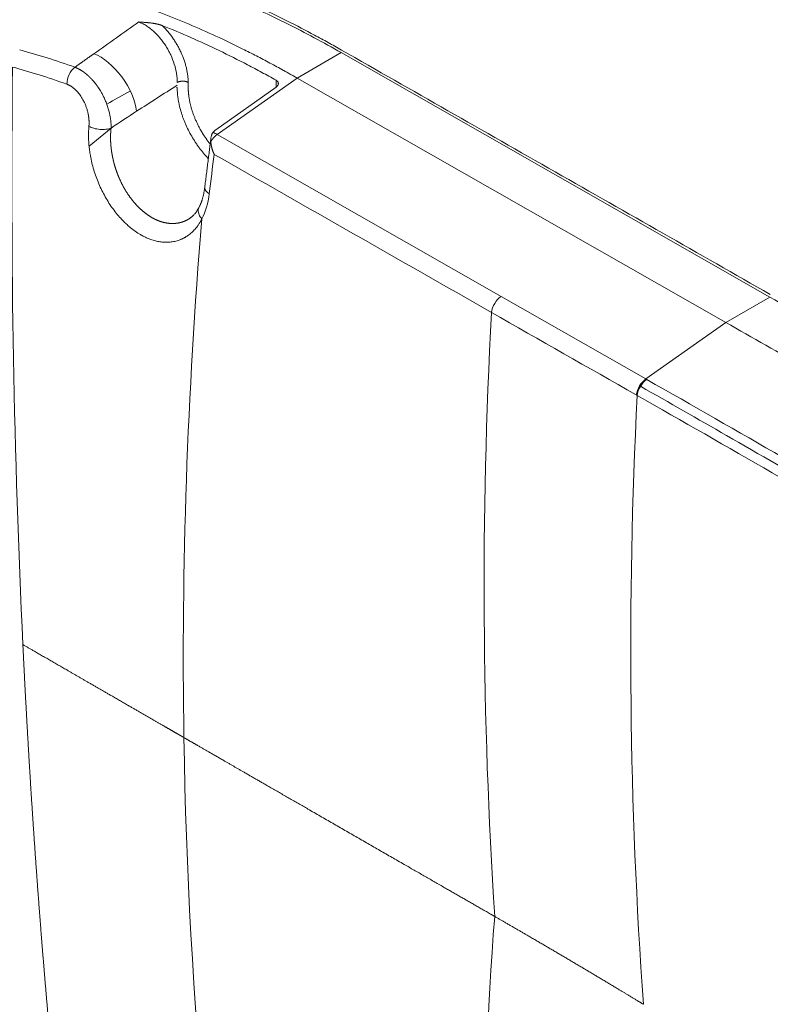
# Model space of a CAD drawing. Header units: millimetres. Extents: x -170 to 6906, y -2212 to 4257.
# Tile 58 of 256: x 2377.36 to 2384.13, y 1647.96 to 1656.84. Entities that reach past the tile are written whole.
import ezdxf

# ---------------------------------------------------------------- set-up
doc = ezdxf.new("R2010")
doc.units = ezdxf.units.MM
doc.layers.add('1轮廓实线层', color=7, linetype='Continuous', lineweight=18)

msp = doc.modelspace()

# ---------------------------------------------------------------- linework, layer by layer
at = {"layer": '1轮廓实线层', "color": 0}
for p, q in [((2380.2584, 1656.545), (2379.8607, 1656.3154)), ((2380.2584, 1656.545), (2384.1264, 1654.3408)), ((2379.8607, 1656.3154), (2379.1403, 1655.8064)), ((2379.6712, 1656.2335), (2379.6708, 1656.2962)), ((2383.7287, 1654.1112), (2379.8607, 1656.3154)), ((2379.1277, 1655.8494), (2379.6709, 1656.2332)), ((2378.1822, 1655.8648), (2377.9836, 1655.7026)), ((2379.1403, 1655.8064), (2381.7003, 1654.3467)), ((2381.7003, 1654.3467), (2383.0074, 1653.6016)), ((2384.1264, 1654.3408), (2383.7287, 1654.1112)), ((2383.0074, 1653.6016), (2383.7287, 1654.1112)), ((2382.9513, 1653.5395), (2382.9591, 1653.5351)), ((2383.0074, 1653.6016), (2383.0151, 1653.5971))]:
    msp.add_line(p, q, dxfattribs=at)
for centre, major_axis, ratio, start_param, end_param in [((2378.1143, 1656.1863), (-0.2439, 0.3442), 0.509388, 3.882914, 5.628694), ((2377.8845, 1656.2967), (0.0481, 0.1322), 0.67283, 0.786165, 2.08478), ((2379.1519, 1655.6983), (-0.0697, -0.1222), 0.581238, 4.034552, 4.69701), ((2379.1666, 1655.3109), (0.1396, -0.0169), 0.476918, 3.140843, 3.988853), ((2381.7119, 1654.2386), (-0.0697, -0.1222), 0.581214, 4.034524, 5.320479), ((2383.0189, 1653.4934), (-0.0696, -0.1222), 0.581158, 4.034454, 5.316653), ((2383.0266, 1653.4889), (-0.0696, -0.1222), 0.58116, 4.03445, 5.316644)]:
    msp.add_ellipse(centre, major_axis=major_axis, ratio=ratio, start_param=start_param, end_param=end_param, dxfattribs=at)
for points, degree, knots in [([(2380.262, 1656.5676), (2380.2213, 1656.5908), (2380.1401, 1656.6366), (2379.9776, 1656.725), (2379.7746, 1656.8301), (2379.5317, 1656.947), (2379.2091, 1657.0896), (2378.8086, 1657.2421), (2378.1786, 1657.4239), (2377.4196, 1657.5226), (2376.7316, 1657.4164), (2376.2803, 1657.2104), (2376.0902, 1657.0809), (2376.0136, 1657.0199)], 3, [0, 0, 0, 0, 0.025678, 0.051358, 0.102718, 0.154078, 0.205437, 0.308157, 0.410876, 0.616315, 0.821754, 0.924473, 1, 1, 1, 1]), ([(2380.2584, 1656.545), (2380.0963, 1656.6374), (2379.9344, 1656.7243), (2379.6111, 1656.8858), (2379.4494, 1656.9606), (2378.9696, 1657.1631), (2378.6553, 1657.2699), (2378.1936, 1657.3804), (2378.0413, 1657.4089), (2377.8156, 1657.4379), (2377.7408, 1657.4453), (2377.5922, 1657.4551), (2377.5187, 1657.4576), (2377.157, 1657.457), (2376.8846, 1657.4163), (2376.5679, 1657.3085), (2376.5057, 1657.284), (2376.3841, 1657.2293), (2376.3251, 1657.1992), (2376.2664, 1657.1655), (2376.2649, 1657.1646), (2376.2633, 1657.1637)], 3, [0, 0, 0, 0, 0.110947, 0.110947, 0.221894, 0.221894, 0.443788, 0.443788, 0.554735, 0.554735, 0.610209, 0.610209, 0.665682, 0.665682, 0.887576, 0.887576, 0.94305, 0.94305, 0.998523, 0.998523, 1, 1, 1, 1]), ([(2375.6408, 1656.783), (2375.6512, 1656.7911), (2375.6617, 1656.7991), (2375.7259, 1656.8469), (2375.7812, 1656.8838), (2375.8666, 1656.935), (2375.8955, 1656.9513), (2375.9541, 1656.9826), (2375.9838, 1656.9975), (2376.0741, 1657.0401), (2376.1359, 1657.0656), (2376.2151, 1657.0941), (2376.2311, 1657.0996), (2376.2632, 1657.1103), (2376.2793, 1657.1155), (2376.3281, 1657.1305), (2376.3611, 1657.1399), (2376.4111, 1657.1528), (2376.4279, 1657.157), (2376.4616, 1657.1649), (2376.4785, 1657.1687), (2376.5295, 1657.1795), (2376.5637, 1657.186), (2376.667, 1657.2032), (2376.7368, 1657.2119), (2376.8782, 1657.2237), (2376.9498, 1657.227), (2377.0405, 1657.2278), (2377.0587, 1657.2279), (2377.0953, 1657.2276), (2377.1136, 1657.2273), (2377.1687, 1657.2259), (2377.2057, 1657.2244), (2377.3172, 1657.2178), (2377.3924, 1657.211), (2377.5446, 1657.1924), (2377.6215, 1657.1808), (2377.7187, 1657.1632), (2377.7381, 1657.1595), (2377.7771, 1657.1519), (2377.7967, 1657.148), (2377.8553, 1657.1357), (2377.8944, 1657.127), (2377.9728, 1657.1085), (2378.0121, 1657.0988), (2378.0908, 1657.0782), (2378.1303, 1657.0674), (2378.2488, 1657.0336), (2378.3281, 1657.009), (2378.487, 1656.9559), (2378.5666, 1656.9274), (2378.7262, 1656.8667), (2378.8062, 1656.8345), (2378.9669, 1656.7668), (2379.0475, 1656.7312), (2379.2091, 1656.6567), (2379.29, 1656.6178), (2379.4118, 1656.557), (2379.4525, 1656.5364), (2379.5339, 1656.4943), (2379.5747, 1656.4729), (2379.6359, 1656.4401), (2379.6563, 1656.4291), (2379.697, 1656.4068), (2379.7174, 1656.3956), (2379.7481, 1656.3787), (2379.7583, 1656.373), (2379.7788, 1656.3616), (2379.789, 1656.3559), (2379.8095, 1656.3444), (2379.8198, 1656.3386), (2379.8402, 1656.327), (2379.8504, 1656.3212), (2379.8607, 1656.3154)], 3, [0, 0, 0, 0, 0.010262, 0.010262, 0.062354, 0.062354, 0.088399, 0.088399, 0.114445, 0.114445, 0.166536, 0.166536, 0.179559, 0.179559, 0.192582, 0.192582, 0.218628, 0.218628, 0.231651, 0.231651, 0.244674, 0.244674, 0.270719, 0.270719, 0.322811, 0.322811, 0.374902, 0.374902, 0.387925, 0.387925, 0.400948, 0.400948, 0.426994, 0.426994, 0.479085, 0.479085, 0.531177, 0.531177, 0.5442, 0.5442, 0.557222, 0.557222, 0.583268, 0.583268, 0.609314, 0.609314, 0.63536, 0.63536, 0.687451, 0.687451, 0.739543, 0.739543, 0.791634, 0.791634, 0.843726, 0.843726, 0.895817, 0.895817, 0.921863, 0.921863, 0.947909, 0.947909, 0.960931, 0.960931, 0.973954, 0.973954, 0.980466, 0.980466, 0.986977, 0.986977, 0.993489, 0.993489, 1, 1, 1, 1]), ([(2378.4323, 1656.8214), (2378.4431, 1656.8175), (2378.4594, 1656.8105), (2378.4757, 1656.8019), (2378.4866, 1656.7959), (2378.492, 1656.7927), (2378.5082, 1656.7825), (2378.5245, 1656.7714), (2378.5405, 1656.7587), (2378.5512, 1656.75), (2378.5565, 1656.7455), (2378.5827, 1656.7221), (2378.6028, 1656.7013), (2378.6315, 1656.6671), (2378.6454, 1656.6492), (2378.6586, 1656.6305), (2378.6673, 1656.6178), (2378.6714, 1656.6114), (2378.6837, 1656.5921), (2378.6954, 1656.5722), (2378.7062, 1656.5518), (2378.7132, 1656.538), (2378.7165, 1656.5311), (2378.7328, 1656.4961), (2378.7437, 1656.4681), (2378.7615, 1656.4115), (2378.7683, 1656.383), (2378.7771, 1656.3281), (2378.7792, 1656.3015), (2378.7789, 1656.2758)], 3, [0, 0, 0, 0, 0.0625, 0.09375, 0.09375, 0.125, 0.125, 0.1875, 0.21875, 0.21875, 0.25, 0.25, 0.375, 0.375, 0.4375, 0.46875, 0.46875, 0.5, 0.5, 0.5625, 0.59375, 0.59375, 0.625, 0.625, 0.75, 0.75, 0.875, 0.875, 1, 1, 1, 1]), ([(2378.6469, 1656.7877), (2378.6461, 1656.788), (2378.6447, 1656.7886), (2378.6424, 1656.7894), (2378.64, 1656.7903), (2378.6376, 1656.7912), (2378.6351, 1656.7921), (2378.6326, 1656.7929), (2378.6299, 1656.7938), (2378.6272, 1656.7947), (2378.6244, 1656.7955), (2378.6216, 1656.7964), (2378.6187, 1656.7972), (2378.6157, 1656.798), (2378.6126, 1656.7989), (2378.6094, 1656.7997), (2378.6062, 1656.8005), (2378.6029, 1656.8013), (2378.5996, 1656.8021), (2378.5961, 1656.8029), (2378.5926, 1656.8036), (2378.5891, 1656.8044), (2378.5854, 1656.8051), (2378.5817, 1656.8058), (2378.578, 1656.8065), (2378.5741, 1656.8072), (2378.5702, 1656.8079), (2378.5662, 1656.8085), (2378.5622, 1656.8092), (2378.5581, 1656.8098), (2378.554, 1656.8104), (2378.5497, 1656.811), (2378.5438, 1656.8118), (2378.5362, 1656.8128), (2378.5269, 1656.8138), (2378.5176, 1656.8148), (2378.5082, 1656.8156), (2378.4988, 1656.8164), (2378.4893, 1656.8172), (2378.4798, 1656.8179), (2378.4703, 1656.8186), (2378.4608, 1656.8193), (2378.4513, 1656.82), (2378.4418, 1656.8207), (2378.4354, 1656.8212), (2378.4323, 1656.8214)], 3, [0, 0, 0, 0, 0.01231, 0.024891, 0.037743, 0.050865, 0.064255, 0.077911, 0.091833, 0.106018, 0.120467, 0.135176, 0.150146, 0.165374, 0.18086, 0.196603, 0.212595, 0.228828, 0.2453, 0.262008, 0.278948, 0.296119, 0.313518, 0.331141, 0.348986, 0.367049, 0.385329, 0.403823, 0.422527, 0.44144, 0.460558, 0.479879, 0.499401, 0.541428, 0.583315, 0.625059, 0.666728, 0.708373, 0.750001, 0.791621, 0.833243, 0.874879, 0.916541, 0.958243, 1, 1, 1, 1]), ([(2378.878, 1656.276), (2378.8779, 1656.2968), (2378.8764, 1656.3181), (2378.8722, 1656.3508), (2378.8705, 1656.3618), (2378.8664, 1656.3841), (2378.8616, 1656.4068), (2378.854, 1656.4354), (2378.8487, 1656.4527), (2378.8451, 1656.4642), (2378.8432, 1656.4699), (2378.8333, 1656.4985), (2378.822, 1656.527), (2378.8088, 1656.5554), (2378.8034, 1656.5667), (2378.8006, 1656.5724), (2378.7921, 1656.5892), (2378.7802, 1656.6114), (2378.7674, 1656.6331), (2378.7575, 1656.649), (2378.7541, 1656.6543), (2378.7473, 1656.6647), (2378.7299, 1656.6907), (2378.711, 1656.7157), (2378.6876, 1656.744), (2378.6796, 1656.7532), (2378.6634, 1656.7709), (2378.6552, 1656.7794), (2378.6469, 1656.7877)], 3, [0, 0, 0, 0, 0.125, 0.125, 0.1875, 0.1875, 0.25, 0.3125, 0.34375, 0.34375, 0.375, 0.375, 0.5, 0.53125, 0.53125, 0.5625, 0.5625, 0.625, 0.6875, 0.6875, 0.71875, 0.71875, 0.75, 0.875, 0.875, 0.9375, 0.9375, 1, 1, 1, 1]), ([(2379.6708, 1656.2962), (2379.6279, 1656.3201), (2379.585, 1656.3436), (2379.4993, 1656.3898), (2379.4565, 1656.4125), (2379.3282, 1656.4793), (2379.2427, 1656.5221), (2379.072, 1656.6042), (2378.9868, 1656.6435), (2378.8166, 1656.7185), (2378.7317, 1656.7541), (2378.6469, 1656.7877)], 3, [0, 0, 0, 0, 0.125, 0.125, 0.25, 0.25, 0.5, 0.5, 0.75, 0.75, 1, 1, 1, 1]), ([(2384.13, 1654.3636), (2383.8084, 1654.5469), (2383.1618, 1654.9153), (2382.1888, 1655.4698), (2381.2192, 1656.0223), (2380.5793, 1656.3869), (2380.262, 1656.5676), (2380.262, 1656.5676), (2380.262, 1656.5676)], 3, [0, 0, 0, 0, 0.25, 0.499999, 0.749999, 0.999998, 0.999998, 1, 1, 1, 1]), ([(2377.8555, 1656.413), (2377.8564, 1656.4127), (2377.8582, 1656.412), (2377.8608, 1656.411), (2377.8635, 1656.4099), (2377.8662, 1656.4088), (2377.8689, 1656.4076), (2377.8716, 1656.4065), (2377.8743, 1656.4052), (2377.8771, 1656.404), (2377.8798, 1656.4027), (2377.8826, 1656.4014), (2377.8853, 1656.4), (2377.8881, 1656.3986), (2377.8909, 1656.3971), (2377.8937, 1656.3956), (2377.8965, 1656.3941), (2377.8993, 1656.3925), (2377.9021, 1656.3909), (2377.9049, 1656.3893), (2377.9078, 1656.3876), (2377.9106, 1656.3859), (2377.9135, 1656.3841), (2377.9163, 1656.3823), (2377.9192, 1656.3805), (2377.922, 1656.3786), (2377.9249, 1656.3766), (2377.9278, 1656.3747), (2377.9307, 1656.3727), (2377.9336, 1656.3706), (2377.9364, 1656.3686), (2377.9393, 1656.3664), (2377.9422, 1656.3643), (2377.9451, 1656.3621), (2377.948, 1656.3598), (2377.9509, 1656.3575), (2377.9538, 1656.3552), (2377.9567, 1656.3529), (2377.9596, 1656.3505), (2377.9626, 1656.348), (2377.9655, 1656.3455), (2377.9684, 1656.343), (2377.9713, 1656.3405), (2377.9742, 1656.3379), (2377.9771, 1656.3352), (2377.98, 1656.3326), (2377.9828, 1656.3298), (2377.9857, 1656.3271), (2377.9886, 1656.3243), (2377.9915, 1656.3215), (2377.9944, 1656.3186), (2377.9972, 1656.3157), (2378.0001, 1656.3128), (2378.0029, 1656.3098), (2378.0058, 1656.3068), (2378.0086, 1656.3038), (2378.0114, 1656.3007), (2378.0143, 1656.2976), (2378.0171, 1656.2945), (2378.0199, 1656.2913), (2378.0226, 1656.2881), (2378.0254, 1656.2848), (2378.0282, 1656.2816), (2378.0309, 1656.2783), (2378.0337, 1656.2749), (2378.0364, 1656.2715), (2378.0391, 1656.2681), (2378.0418, 1656.2647), (2378.0445, 1656.2613), (2378.0471, 1656.2578), (2378.0498, 1656.2542), (2378.0524, 1656.2507), (2378.055, 1656.2471), (2378.0576, 1656.2435), (2378.0602, 1656.2399), (2378.0627, 1656.2362), (2378.0653, 1656.2325), (2378.0678, 1656.2288), (2378.0703, 1656.2251), (2378.0727, 1656.2214), (2378.0752, 1656.2176), (2378.0776, 1656.2138), (2378.08, 1656.21), (2378.0824, 1656.2061), (2378.0848, 1656.2023), (2378.0871, 1656.1984), (2378.0936, 1656.1874), (2378.1045, 1656.1679), (2378.1192, 1656.1384), (2378.134, 1656.1052), (2378.148, 1656.0684), (2378.158, 1656.0366), (2378.1647, 1656.0114), (2378.1688, 1655.9941), (2378.1721, 1655.9778), (2378.1749, 1655.9627), (2378.1771, 1655.9487), (2378.1788, 1655.9356), (2378.18, 1655.9236), (2378.181, 1655.9126), (2378.1816, 1655.9025), (2378.182, 1655.8933), (2378.1823, 1655.885), (2378.1824, 1655.8776), (2378.1823, 1655.8709), (2378.1823, 1655.8668), (2378.1822, 1655.8649)], 3, [0, 0, 0, 0, 0.005269, 0.010558, 0.015868, 0.021199, 0.026549, 0.03192, 0.037311, 0.042721, 0.048152, 0.053602, 0.059072, 0.064561, 0.07007, 0.075598, 0.081145, 0.08671, 0.092295, 0.097898, 0.10352, 0.109159, 0.114817, 0.120493, 0.126187, 0.131898, 0.137626, 0.143372, 0.149135, 0.154914, 0.16071, 0.166522, 0.172351, 0.178195, 0.184055, 0.18993, 0.195821, 0.201726, 0.207647, 0.213581, 0.21953, 0.225493, 0.23147, 0.23746, 0.243463, 0.249479, 0.255507, 0.261548, 0.267601, 0.273665, 0.279741, 0.285828, 0.291926, 0.298035, 0.304153, 0.310282, 0.31642, 0.322568, 0.328724, 0.334889, 0.341062, 0.347243, 0.353432, 0.359629, 0.365832, 0.372042, 0.378258, 0.38448, 0.390707, 0.39694, 0.403178, 0.40942, 0.415667, 0.421918, 0.428172, 0.434429, 0.440689, 0.446951, 0.453216, 0.459482, 0.46575, 0.472019, 0.478289, 0.484558, 0.490828, 0.497098, 0.503367, 0.543791, 0.589134, 0.639185, 0.693634, 0.752057, 0.778961, 0.804334, 0.828198, 0.850581, 0.871514, 0.891029, 0.909158, 0.925936, 0.941396, 0.95557, 0.968489, 0.980182, 0.990677, 1, 1, 1, 1]), ([(2379.6709, 1656.2332), (2379.6741, 1656.2355), (2379.677, 1656.2379), (2379.6808, 1656.2418), (2379.682, 1656.2432), (2379.6842, 1656.2459), (2379.6852, 1656.2473), (2379.6878, 1656.2515), (2379.6891, 1656.2544), (2379.6905, 1656.2588), (2379.6908, 1656.2602), (2379.6913, 1656.2632), (2379.6914, 1656.2647), (2379.6914, 1656.269), (2379.691, 1656.2719), (2379.6897, 1656.2761), (2379.6891, 1656.2775), (2379.6878, 1656.2802), (2379.6862, 1656.2828), (2379.6843, 1656.2853), (2379.6821, 1656.2877), (2379.6809, 1656.2889), (2379.677, 1656.2923), (2379.6741, 1656.2943), (2379.6708, 1656.2962)], 3, [0, 0, 0, 0, 0.125, 0.125, 0.1875, 0.1875, 0.25, 0.25, 0.375, 0.375, 0.4375, 0.4375, 0.5, 0.5, 0.625, 0.625, 0.6875, 0.6875, 0.75, 0.8125, 0.8125, 0.875, 0.875, 1, 1, 1, 1]), ([(2377.9823, 1655.8796), (2377.9823, 1655.8805), (2377.9825, 1655.8823), (2377.9827, 1655.8851), (2377.9829, 1655.8878), (2377.9831, 1655.8906), (2377.9832, 1655.8934), (2377.9833, 1655.8962), (2377.9834, 1655.899), (2377.9835, 1655.9018), (2377.9836, 1655.9046), (2377.9836, 1655.9074), (2377.9836, 1655.9103), (2377.9836, 1655.9131), (2377.9836, 1655.9159), (2377.9836, 1655.9188), (2377.9835, 1655.9216), (2377.9834, 1655.9245), (2377.9833, 1655.9274), (2377.9831, 1655.9302), (2377.983, 1655.9331), (2377.9828, 1655.936), (2377.9826, 1655.9389), (2377.9824, 1655.9418), (2377.9821, 1655.9447), (2377.9819, 1655.9476), (2377.9816, 1655.9506), (2377.9813, 1655.9535), (2377.9809, 1655.9564), (2377.9806, 1655.9594), (2377.9802, 1655.9623), (2377.9798, 1655.9653), (2377.9794, 1655.9683), (2377.9789, 1655.9712), (2377.9785, 1655.9742), (2377.978, 1655.9772), (2377.9775, 1655.9802), (2377.9769, 1655.9832), (2377.9764, 1655.9862), (2377.9758, 1655.9892), (2377.9752, 1655.9923), (2377.9727, 1656.0042), (2377.9677, 1656.025), (2377.9585, 1656.0542), (2377.9474, 1656.0826), (2377.9353, 1656.1083), (2377.9228, 1656.1311), (2377.9102, 1656.1512), (2377.8966, 1656.1701), (2377.8821, 1656.1879), (2377.8706, 1656.2002), (2377.8626, 1656.208), (2377.8586, 1656.2118), (2377.8545, 1656.2155), (2377.8504, 1656.2191), (2377.8464, 1656.2226), (2377.8423, 1656.226), (2377.8381, 1656.2292), (2377.834, 1656.2323), (2377.8299, 1656.2353), (2377.8257, 1656.2381), (2377.8215, 1656.2409), (2377.8174, 1656.2435), (2377.8132, 1656.246), (2377.809, 1656.2483), (2377.8047, 1656.2506), (2377.8005, 1656.2527), (2377.7963, 1656.2547), (2377.792, 1656.2566), (2377.7877, 1656.2583), (2377.7849, 1656.2594), (2377.7834, 1656.2599)], 3, [0, 0, 0, 0, 0.00632, 0.01263, 0.018931, 0.025222, 0.031505, 0.037781, 0.044049, 0.050311, 0.056566, 0.062817, 0.069063, 0.075306, 0.081545, 0.087781, 0.094015, 0.100248, 0.106481, 0.112713, 0.118946, 0.125181, 0.131417, 0.137656, 0.143898, 0.150144, 0.156394, 0.16265, 0.168911, 0.175179, 0.181454, 0.187736, 0.194027, 0.200327, 0.206637, 0.212956, 0.219287, 0.225629, 0.231983, 0.23835, 0.24473, 0.251124, 0.314192, 0.376263, 0.437985, 0.500011, 0.549947, 0.599469, 0.648941, 0.698729, 0.74919, 0.762088, 0.774911, 0.787666, 0.800358, 0.812994, 0.825579, 0.838121, 0.850624, 0.863096, 0.875542, 0.887969, 0.900383, 0.912791, 0.925199, 0.937613, 0.95004, 0.962486, 0.974957, 0.987459, 1, 1, 1, 1]), ([(2379.0595, 1655.5896), (2379.0583, 1655.5908), (2379.0571, 1655.592), (2379.0423, 1655.6077), (2379.0289, 1655.6227), (2379.0029, 1655.6537), (2378.9903, 1655.6697), (2378.9718, 1655.6946), (2378.9627, 1655.7072), (2378.9538, 1655.7201), (2378.948, 1655.7288), (2378.9451, 1655.7332), (2378.9307, 1655.7552), (2378.9197, 1655.773), (2378.8989, 1655.8091), (2378.8891, 1655.8274), (2378.8704, 1655.8645), (2378.8616, 1655.8834), (2378.8513, 1655.9072), (2378.8493, 1655.912), (2378.8453, 1655.9216), (2378.8434, 1655.9264), (2378.8377, 1655.9408), (2378.8341, 1655.9504), (2378.8271, 1655.9696), (2378.8238, 1655.9792), (2378.8191, 1655.9936), (2378.8175, 1655.9984), (2378.8146, 1656.008), (2378.8131, 1656.0129), (2378.8061, 1656.0369), (2378.8012, 1656.0559), (2378.7949, 1656.0843), (2378.793, 1656.0937), (2378.7904, 1656.1078), (2378.7895, 1656.1125), (2378.788, 1656.1218), (2378.7872, 1656.1265), (2378.7859, 1656.1357), (2378.7852, 1656.1403), (2378.784, 1656.1495), (2378.7834, 1656.1541), (2378.7824, 1656.1632), (2378.782, 1656.1678), (2378.7814, 1656.1745), (2378.7812, 1656.1768), (2378.7808, 1656.1813), (2378.7806, 1656.1835), (2378.7801, 1656.1902), (2378.7799, 1656.1947), (2378.7796, 1656.2014), (2378.7795, 1656.2036), (2378.7792, 1656.208), (2378.7791, 1656.2102), (2378.7789, 1656.2145), (2378.7789, 1656.2167), (2378.7789, 1656.22), (2378.779, 1656.2211), (2378.779, 1656.2234), (2378.779, 1656.2245), (2378.7789, 1656.226), (2378.7789, 1656.2266), (2378.7787, 1656.2276), (2378.7786, 1656.228), (2378.7783, 1656.2289), (2378.7782, 1656.2293), (2378.7777, 1656.23), (2378.7775, 1656.2303), (2378.7769, 1656.2308), (2378.7766, 1656.2311), (2378.7759, 1656.2314), (2378.7755, 1656.2315), (2378.7744, 1656.2318), (2378.7735, 1656.2318), (2378.7727, 1656.2318)], 3, [0, 0, 0, 0, 0.007177, 0.007177, 0.089912, 0.089912, 0.172648, 0.172648, 0.214015, 0.234699, 0.234699, 0.255383, 0.255383, 0.338118, 0.338118, 0.420853, 0.420853, 0.503589, 0.503589, 0.524272, 0.524272, 0.544956, 0.544956, 0.586324, 0.586324, 0.627691, 0.627691, 0.648375, 0.648375, 0.669059, 0.669059, 0.751794, 0.751794, 0.793162, 0.793162, 0.813846, 0.813846, 0.83453, 0.83453, 0.855213, 0.855213, 0.875897, 0.875897, 0.896581, 0.896581, 0.906923, 0.906923, 0.917265, 0.917265, 0.937949, 0.937949, 0.94829, 0.94829, 0.958632, 0.958632, 0.968974, 0.968974, 0.974145, 0.974145, 0.979316, 0.979316, 0.981902, 0.981902, 0.984487, 0.984487, 0.987073, 0.987073, 0.989658, 0.989658, 0.992244, 0.992244, 0.994829, 0.994829, 1, 1, 1, 1]), ([(2378.8783, 1656.2281), (2378.8788, 1656.1402), (2378.9071, 1656.0426), (2378.9379, 1655.9368), (2378.9966, 1655.8359), (2379.0252, 1655.7867), (2379.0685, 1655.7297), (2379.0758, 1655.7205)], 2, [0, 0, 0, 0.383951, 0.383951, 0.767902, 0.767902, 0.959877, 1, 1, 1]), ([(2379.0014, 1655.0449), (2379.0007, 1655.0436), (2378.9994, 1655.041), (2378.9973, 1655.0372), (2378.9953, 1655.0335), (2378.9933, 1655.0299), (2378.9914, 1655.0264), (2378.9895, 1655.023), (2378.9876, 1655.0197), (2378.9857, 1655.0165), (2378.9838, 1655.0134), (2378.982, 1655.0104), (2378.9802, 1655.0075), (2378.9785, 1655.0047), (2378.9768, 1655.002), (2378.9712, 1654.9933), (2378.9617, 1654.9796), (2378.9477, 1654.9615), (2378.933, 1654.9451), (2378.9176, 1654.9297), (2378.901, 1654.9151), (2378.887, 1654.9041), (2378.8759, 1654.8959), (2378.8683, 1654.8907), (2378.8608, 1654.8858), (2378.8532, 1654.8811), (2378.8456, 1654.8767), (2378.838, 1654.8725), (2378.8304, 1654.8686), (2378.8228, 1654.8649), (2378.8151, 1654.8614), (2378.7969, 1654.8538), (2378.7669, 1654.8441), (2378.7319, 1654.8376), (2378.7039, 1654.835), (2378.6839, 1654.8343), (2378.6638, 1654.8346), (2378.6435, 1654.8361), (2378.6231, 1654.8387), (2378.6026, 1654.8423), (2378.582, 1654.8471), (2378.5612, 1654.8529), (2378.537, 1654.861), (2378.5092, 1654.8719), (2378.4781, 1654.8865), (2378.4419, 1654.9063), (2378.4007, 1654.9327), (2378.3603, 1654.9635), (2378.3258, 1654.9933), (2378.2968, 1655.0209), (2378.2641, 1655.0552), (2378.2281, 1655.0971), (2378.1899, 1655.1477), (2378.1542, 1655.2014), (2378.1212, 1655.258), (2378.0911, 1655.317), (2378.0642, 1655.3779), (2378.0407, 1655.4404), (2378.0208, 1655.5036), (2378.0046, 1655.5674), (2377.9943, 1655.6205), (2377.9879, 1655.6628), (2377.9841, 1655.6944), (2377.9813, 1655.7259), (2377.9799, 1655.75), (2377.9792, 1655.7668), (2377.979, 1655.7764), (2377.9788, 1655.7859), (2377.9787, 1655.7954), (2377.9787, 1655.8049), (2377.9788, 1655.8144), (2377.979, 1655.8238), (2377.9793, 1655.8332), (2377.9797, 1655.8425), (2377.9802, 1655.8518), (2377.9808, 1655.8611), (2377.9815, 1655.8704), (2377.982, 1655.8765), (2377.9823, 1655.8796)], 3, [0, 0, 0, 0, 0.002754, 0.005451, 0.008092, 0.010676, 0.013203, 0.015672, 0.018084, 0.020437, 0.022733, 0.02497, 0.027149, 0.029269, 0.03133, 0.033332, 0.0492, 0.064036, 0.078856, 0.094005, 0.10887, 0.125099, 0.131657, 0.138151, 0.144584, 0.150955, 0.157265, 0.163513, 0.169699, 0.175822, 0.181882, 0.18788, 0.218573, 0.25014, 0.264243, 0.278259, 0.292201, 0.306085, 0.319929, 0.333752, 0.347575, 0.361424, 0.375322, 0.396061, 0.416759, 0.437497, 0.468821, 0.500191, 0.52112, 0.54202, 0.562971, 0.594106, 0.625271, 0.656382, 0.687519, 0.718793, 0.750085, 0.781326, 0.81259, 0.843636, 0.874742, 0.890299, 0.90585, 0.921423, 0.937049, 0.941882, 0.946713, 0.951543, 0.956374, 0.961205, 0.966039, 0.970875, 0.975715, 0.98056, 0.98541, 0.990266, 0.995129, 1, 1, 1, 1]), ([(2378.1822, 1655.8649), (2378.1691, 1655.8597), (2378.1532, 1655.8559), (2378.1187, 1655.8519), (2378.1, 1655.8515), (2378.0626, 1655.8544), (2378.044, 1655.8575), (2378.0102, 1655.8667), (2377.9949, 1655.8726), (2377.9823, 1655.8796)], 3, [0, 0, 0, 0, 0.251507, 0.251507, 0.503014, 0.503014, 0.754521, 0.754521, 1, 1, 1, 1]), ([(2378.1822, 1655.8649), (2378.1821, 1655.8634), (2378.1817, 1655.8605), (2378.1813, 1655.8561), (2378.1808, 1655.8518), (2378.1804, 1655.8474), (2378.1801, 1655.843), (2378.1797, 1655.8387), (2378.1794, 1655.8343), (2378.1791, 1655.83), (2378.1788, 1655.8257), (2378.1786, 1655.8213), (2378.1783, 1655.817), (2378.1782, 1655.8127), (2378.178, 1655.8084), (2378.1778, 1655.8041), (2378.1777, 1655.7998), (2378.1776, 1655.7955), (2378.1775, 1655.7912), (2378.1775, 1655.7869), (2378.1775, 1655.7826), (2378.1775, 1655.7784), (2378.1775, 1655.7741), (2378.1775, 1655.7699), (2378.1776, 1655.7657), (2378.1777, 1655.7614), (2378.1778, 1655.7572), (2378.1779, 1655.753), (2378.178, 1655.7488), (2378.1782, 1655.7447), (2378.1784, 1655.7405), (2378.1786, 1655.7363), (2378.1788, 1655.7322), (2378.1791, 1655.7281), (2378.1793, 1655.7239), (2378.1796, 1655.7198), (2378.1799, 1655.7157), (2378.1803, 1655.7117), (2378.1806, 1655.7076), (2378.181, 1655.7035), (2378.1813, 1655.6995), (2378.1817, 1655.6955), (2378.1821, 1655.6915), (2378.1826, 1655.6875), (2378.183, 1655.6835), (2378.1835, 1655.6795), (2378.1839, 1655.6756), (2378.1844, 1655.6716), (2378.1849, 1655.6677), (2378.1855, 1655.6638), (2378.186, 1655.6599), (2378.1866, 1655.656), (2378.1871, 1655.6521), (2378.1877, 1655.6483), (2378.1883, 1655.6445), (2378.1889, 1655.6407), (2378.1895, 1655.6369), (2378.1902, 1655.6331), (2378.1908, 1655.6293), (2378.1915, 1655.6256), (2378.1921, 1655.6218), (2378.1928, 1655.6181), (2378.1935, 1655.6144), (2378.1942, 1655.6107), (2378.195, 1655.6071), (2378.1957, 1655.6034), (2378.1964, 1655.5998), (2378.1972, 1655.5962), (2378.1979, 1655.5926), (2378.1987, 1655.589), (2378.1995, 1655.5855), (2378.2003, 1655.5819), (2378.2011, 1655.5784), (2378.2019, 1655.5749), (2378.2027, 1655.5714), (2378.2036, 1655.568), (2378.2044, 1655.5645), (2378.2053, 1655.5611), (2378.2061, 1655.5577), (2378.207, 1655.5543), (2378.2079, 1655.5509), (2378.2087, 1655.5476), (2378.2096, 1655.5443), (2378.2105, 1655.541), (2378.2114, 1655.5377), (2378.2123, 1655.5344), (2378.2133, 1655.5311), (2378.2142, 1655.5279), (2378.2151, 1655.5247), (2378.2161, 1655.5215), (2378.217, 1655.5183), (2378.2179, 1655.5152), (2378.2189, 1655.512), (2378.2199, 1655.5089), (2378.2208, 1655.5058), (2378.2218, 1655.5027), (2378.2228, 1655.4997), (2378.2237, 1655.4966), (2378.2247, 1655.4936), (2378.2257, 1655.4906), (2378.2267, 1655.4876), (2378.2277, 1655.4847), (2378.2287, 1655.4817), (2378.2297, 1655.4788), (2378.2307, 1655.4759), (2378.2317, 1655.4731), (2378.2327, 1655.4702), (2378.2338, 1655.4674), (2378.2348, 1655.4645), (2378.2358, 1655.4617), (2378.2368, 1655.459), (2378.2378, 1655.4562), (2378.2389, 1655.4535), (2378.2399, 1655.4507), (2378.2409, 1655.448), (2378.242, 1655.4454), (2378.243, 1655.4427), (2378.244, 1655.4401), (2378.2451, 1655.4375), (2378.2461, 1655.4349), (2378.2472, 1655.4323), (2378.2482, 1655.4297), (2378.2492, 1655.4272), (2378.2503, 1655.4247), (2378.2513, 1655.4222), (2378.2524, 1655.4197), (2378.2534, 1655.4172), (2378.2544, 1655.4148), (2378.2555, 1655.4124), (2378.2565, 1655.41), (2378.2576, 1655.4076), (2378.2586, 1655.4052), (2378.2597, 1655.4029), (2378.2617, 1655.3984), (2378.2647, 1655.3917), (2378.2689, 1655.3828), (2378.2731, 1655.3741), (2378.2774, 1655.3654), (2378.2817, 1655.3568), (2378.2862, 1655.3483), (2378.2907, 1655.3399), (2378.2953, 1655.3315), (2378.2999, 1655.3233), (2378.3046, 1655.3151), (2378.3094, 1655.307), (2378.3142, 1655.299), (2378.3191, 1655.2911), (2378.324, 1655.2833), (2378.329, 1655.2756), (2378.3341, 1655.2679), (2378.3392, 1655.2604), (2378.3444, 1655.253), (2378.3496, 1655.2456), (2378.3548, 1655.2384), (2378.3601, 1655.2313), (2378.3655, 1655.2242), (2378.3709, 1655.2173), (2378.3763, 1655.2105), (2378.3818, 1655.2037), (2378.3873, 1655.1971), (2378.3929, 1655.1906), (2378.3985, 1655.1842), (2378.4041, 1655.1779), (2378.4098, 1655.1717), (2378.4154, 1655.1656), (2378.4212, 1655.1596), (2378.4269, 1655.1537), (2378.4327, 1655.1479), (2378.4385, 1655.1423), (2378.4443, 1655.1367), (2378.4502, 1655.1313), (2378.4561, 1655.126), (2378.4619, 1655.1208), (2378.4679, 1655.1157), (2378.4738, 1655.1107), (2378.4797, 1655.1058), (2378.4857, 1655.1011), (2378.4917, 1655.0965), (2378.4977, 1655.0919), (2378.5037, 1655.0875), (2378.5097, 1655.0832), (2378.5157, 1655.079), (2378.5217, 1655.075), (2378.5277, 1655.071), (2378.5338, 1655.0672), (2378.5398, 1655.0634), (2378.5438, 1655.061), (2378.5458, 1655.0599)], 3, [0, 0, 0, 0, 0.004978, 0.009937, 0.014878, 0.019801, 0.024706, 0.029593, 0.034461, 0.039312, 0.044144, 0.048958, 0.053754, 0.058532, 0.063292, 0.068033, 0.072757, 0.077462, 0.082149, 0.086818, 0.091469, 0.096102, 0.100716, 0.105312, 0.109891, 0.114451, 0.118993, 0.123516, 0.128022, 0.13251, 0.136979, 0.14143, 0.145863, 0.150278, 0.154675, 0.159053, 0.163414, 0.167756, 0.17208, 0.176386, 0.180674, 0.184944, 0.189196, 0.193429, 0.197644, 0.201842, 0.206021, 0.210182, 0.214324, 0.218449, 0.222555, 0.226644, 0.230714, 0.234766, 0.2388, 0.242816, 0.246813, 0.250793, 0.254754, 0.258697, 0.262623, 0.26653, 0.270418, 0.274289, 0.278142, 0.281976, 0.285792, 0.289591, 0.293371, 0.297132, 0.300876, 0.304602, 0.308309, 0.311999, 0.31567, 0.319323, 0.322958, 0.326575, 0.330174, 0.333754, 0.337317, 0.340861, 0.344387, 0.347895, 0.351385, 0.354857, 0.358311, 0.361746, 0.365164, 0.368563, 0.371944, 0.375307, 0.378652, 0.381979, 0.385288, 0.388579, 0.391851, 0.395106, 0.398342, 0.40156, 0.40476, 0.407942, 0.411106, 0.414251, 0.417379, 0.420488, 0.42358, 0.426653, 0.429708, 0.432745, 0.435764, 0.438765, 0.441748, 0.444712, 0.447659, 0.450587, 0.453498, 0.45639, 0.459264, 0.46212, 0.464958, 0.467778, 0.470579, 0.473363, 0.476128, 0.478876, 0.481605, 0.484316, 0.48701, 0.489685, 0.492342, 0.49498, 0.497601, 0.500204, 0.510229, 0.520231, 0.530209, 0.540164, 0.550095, 0.560002, 0.569886, 0.579747, 0.589584, 0.599398, 0.609188, 0.618956, 0.6287, 0.638421, 0.648119, 0.657794, 0.667446, 0.677075, 0.686681, 0.696264, 0.705824, 0.715361, 0.724876, 0.734368, 0.743838, 0.753285, 0.762709, 0.772111, 0.78149, 0.790847, 0.800182, 0.809494, 0.818784, 0.828052, 0.837298, 0.846522, 0.855724, 0.864903, 0.874061, 0.883197, 0.892311, 0.901404, 0.910474, 0.919523, 0.928551, 0.937557, 0.946541, 0.955504, 0.964446, 0.973366, 0.982265, 0.991143, 1, 1, 1, 1]), ([(2379.1034, 1655.8274), (2379.0989, 1655.8221), (2379.0953, 1655.8161), (2379.0908, 1655.8063), (2379.0895, 1655.8029), (2379.0872, 1655.7958), (2379.0862, 1655.7921), (2379.0845, 1655.7847), (2379.0838, 1655.7808), (2379.0827, 1655.773), (2379.0823, 1655.7691), (2379.0815, 1655.7571), (2379.0815, 1655.7489), (2379.082, 1655.7406)], 3, [0, 0, 0, 0, 0.25, 0.25, 0.375, 0.375, 0.5, 0.5, 0.625, 0.625, 0.75, 0.75, 1, 1, 1, 1]), ([(2379.1124, 1655.6272), (2379.1119, 1655.6281), (2379.111, 1655.6302), (2379.1095, 1655.6335), (2379.1079, 1655.6372), (2379.1062, 1655.6414), (2379.1043, 1655.646), (2379.1023, 1655.6511), (2379.1002, 1655.6566), (2379.0981, 1655.6627), (2379.0959, 1655.6692), (2379.0937, 1655.6763), (2379.0916, 1655.6835), (2379.0898, 1655.6906), (2379.0882, 1655.6974), (2379.0868, 1655.7039), (2379.0856, 1655.7101), (2379.0846, 1655.716), (2379.0838, 1655.7216), (2379.0832, 1655.7268), (2379.0827, 1655.7317), (2379.0823, 1655.7363), (2379.0821, 1655.7392), (2379.082, 1655.7406)], 3, [0, 0, 0, 0, 0.025802, 0.055426, 0.088909, 0.126292, 0.167619, 0.212938, 0.262296, 0.315743, 0.373329, 0.435101, 0.501105, 0.563017, 0.622366, 0.679104, 0.733185, 0.78457, 0.833224, 0.879117, 0.922224, 0.962524, 1, 1, 1, 1]), ([(2379.0014, 1655.0449), (2378.9905, 1655.0569), (2378.982, 1655.0698), (2378.9705, 1655.0961), (2378.9677, 1655.1094), (2378.9686, 1655.1322), (2378.9712, 1655.1418), (2378.9758, 1655.1504)], 3, [0, 0, 0, 0, 0.34805, 0.34805, 0.704626, 0.704626, 1, 1, 1, 1]), ([(2378.5458, 1655.0599), (2378.5469, 1655.0592), (2378.5491, 1655.0579), (2378.5524, 1655.0561), (2378.5557, 1655.0542), (2378.559, 1655.0524), (2378.5623, 1655.0506), (2378.5657, 1655.0488), (2378.569, 1655.0471), (2378.5723, 1655.0454), (2378.5757, 1655.0437), (2378.579, 1655.0421), (2378.5824, 1655.0405), (2378.5858, 1655.0389), (2378.5892, 1655.0373), (2378.5926, 1655.0358), (2378.5959, 1655.0343), (2378.5993, 1655.0329), (2378.6028, 1655.0315), (2378.6062, 1655.0301), (2378.6096, 1655.0287), (2378.613, 1655.0274), (2378.6164, 1655.0261), (2378.6199, 1655.0249), (2378.6233, 1655.0236), (2378.6268, 1655.0225), (2378.6302, 1655.0213), (2378.6337, 1655.0202), (2378.6371, 1655.0191), (2378.6406, 1655.0181), (2378.6441, 1655.017), (2378.6476, 1655.0161), (2378.651, 1655.0151), (2378.6545, 1655.0142), (2378.658, 1655.0133), (2378.6615, 1655.0125), (2378.665, 1655.0117), (2378.6685, 1655.0109), (2378.6719, 1655.0102), (2378.6754, 1655.0095), (2378.6789, 1655.0089), (2378.6824, 1655.0083), (2378.6859, 1655.0077), (2378.6894, 1655.0071), (2378.6929, 1655.0066), (2378.6964, 1655.0062), (2378.6999, 1655.0057), (2378.7034, 1655.0054), (2378.7069, 1655.005), (2378.7104, 1655.0047), (2378.7139, 1655.0044), (2378.7174, 1655.0042), (2378.7209, 1655.004), (2378.7244, 1655.0038), (2378.7279, 1655.0037), (2378.7314, 1655.0036), (2378.7349, 1655.0036), (2378.7384, 1655.0036), (2378.7418, 1655.0036), (2378.7453, 1655.0037), (2378.7488, 1655.0038), (2378.7523, 1655.004), (2378.7557, 1655.0042), (2378.7592, 1655.0044), (2378.7627, 1655.0047), (2378.7661, 1655.0051), (2378.7696, 1655.0054), (2378.773, 1655.0058), (2378.7764, 1655.0063), (2378.7799, 1655.0068), (2378.7833, 1655.0073), (2378.7867, 1655.0079), (2378.7901, 1655.0085), (2378.7935, 1655.0092), (2378.7969, 1655.0099), (2378.8003, 1655.0106), (2378.8037, 1655.0114), (2378.8071, 1655.0122), (2378.8105, 1655.0131), (2378.8138, 1655.014), (2378.8172, 1655.015), (2378.8205, 1655.016), (2378.8238, 1655.017), (2378.8272, 1655.0181), (2378.8305, 1655.0192), (2378.8338, 1655.0204), (2378.8371, 1655.0216), (2378.8404, 1655.0229), (2378.8436, 1655.0242), (2378.8469, 1655.0255), (2378.8501, 1655.0269), (2378.8534, 1655.0283), (2378.8566, 1655.0298), (2378.8598, 1655.0313), (2378.863, 1655.0329), (2378.8662, 1655.0345), (2378.8694, 1655.0362), (2378.8725, 1655.0379), (2378.8756, 1655.0396), (2378.8777, 1655.0408), (2378.8787, 1655.0414)], 3, [0, 0, 0, 0, 0.009522, 0.019057, 0.028606, 0.038169, 0.047745, 0.057334, 0.066937, 0.076554, 0.086184, 0.095828, 0.105485, 0.115156, 0.124841, 0.13454, 0.144252, 0.153978, 0.163718, 0.173471, 0.183238, 0.19302, 0.202815, 0.212624, 0.222447, 0.232283, 0.242134, 0.251999, 0.261877, 0.27177, 0.281677, 0.291597, 0.301532, 0.311481, 0.321444, 0.331421, 0.341412, 0.351418, 0.361437, 0.371471, 0.381519, 0.391581, 0.401658, 0.411748, 0.421853, 0.431973, 0.442106, 0.452254, 0.462417, 0.472593, 0.482785, 0.49299, 0.50321, 0.513445, 0.523694, 0.533957, 0.544235, 0.554528, 0.564835, 0.575156, 0.585492, 0.595843, 0.606209, 0.616589, 0.626983, 0.637393, 0.647817, 0.658255, 0.668709, 0.679177, 0.68966, 0.700158, 0.71067, 0.721198, 0.73174, 0.742297, 0.752869, 0.763455, 0.774057, 0.784674, 0.795305, 0.805951, 0.816613, 0.827289, 0.83798, 0.848687, 0.859408, 0.870144, 0.880896, 0.891662, 0.902444, 0.91324, 0.924052, 0.934879, 0.945721, 0.956578, 0.96745, 0.978338, 0.989241, 1, 1, 1, 1]), ([(2378.8787, 1655.0414), (2378.8788, 1655.0414), (2378.8798, 1655.042), (2378.8819, 1655.0432), (2378.885, 1655.0451), (2378.8878, 1655.0468), (2378.8896, 1655.048), (2378.8903, 1655.0484)], 3, [0, 0, 0, 0, 0.003899, 0.271699, 0.539873, 0.80842, 1, 1, 1, 1]), ([(2389.8821, 1650.6066), (2389.4101, 1650.991), (2388.9342, 1651.3482), (2388.2162, 1651.8536), (2387.9762, 1652.017), (2387.4961, 1652.3348), (2387.2557, 1652.4893), (2386.5342, 1652.9424), (2386.0525, 1653.2304), (2385.0895, 1653.7924), (2384.608, 1654.0664), (2384.1264, 1654.3408)], 3, [0, 0, 0, 0, 0.25, 0.25, 0.375, 0.375, 0.5, 0.5, 0.75, 0.75, 1, 1, 1, 1]), ([(2383.7287, 1654.1112), (2383.9695, 1653.974), (2384.2103, 1653.8369), (2384.6919, 1653.561), (2384.9326, 1653.4222), (2385.2938, 1653.2114), (2385.4142, 1653.1407), (2385.6549, 1652.9982), (2385.7753, 1652.9264), (2385.9558, 1652.8178), (2386.016, 1652.7814), (2386.1364, 1652.7082), (2386.1966, 1652.6715), (2386.3771, 1652.5607), (2386.4974, 1652.4861), (2386.7379, 1652.3351), (2386.8581, 1652.2587), (2387.0984, 1652.104), (2387.2185, 1652.0256), (2387.4586, 1651.8667), (2387.5786, 1651.7862), (2387.7584, 1651.6635), (2387.8184, 1651.6223), (2387.9382, 1651.5393), (2387.9981, 1651.4975), (2388.1776, 1651.3712), (2388.297, 1651.2857), (2388.5357, 1651.112), (2388.6548, 1651.0238), (2388.833, 1650.8891), (2388.8924, 1650.8439), (2389.0111, 1650.7526), (2389.0704, 1650.7066), (2389.1593, 1650.6371), (2389.1889, 1650.6138), (2389.2481, 1650.567), (2389.2776, 1650.5434), (2389.3219, 1650.508), (2389.3515, 1650.4843), (2389.381, 1650.4606), (2389.4106, 1650.4368), (2389.4254, 1650.4249), (2389.4549, 1650.4009), (2389.4696, 1650.3889), (2389.4844, 1650.3769)], 3, [0, 0, 0, 0, 0.125, 0.125, 0.25, 0.25, 0.3125, 0.3125, 0.375, 0.375, 0.40625, 0.40625, 0.4375, 0.4375, 0.5, 0.5, 0.5625, 0.5625, 0.625, 0.625, 0.6875, 0.6875, 0.71875, 0.71875, 0.75, 0.75, 0.8125, 0.8125, 0.875, 0.875, 0.90625, 0.90625, 0.9375, 0.9375, 0.953125, 0.953125, 0.96875, 0.96875, 0.976563, 0.984375, 0.984375, 0.992188, 0.992188, 1, 1, 1, 1]), ([(2387.8331, 1650.4802), (2387.6638, 1650.6063), (2387.4941, 1650.7294), (2386.7303, 1651.2707), (2386.1321, 1651.6596), (2384.9338, 1652.3986), (2384.3343, 1652.7482), (2383.4763, 1653.2404), (2383.2178, 1653.3881), (2382.9592, 1653.5354)], 3, [0, 0, 0, 0, 0.105329, 0.105329, 0.473327, 0.473327, 0.841324, 0.841324, 1, 1, 1, 1]), ([(2383.0151, 1653.5971), (2383.4283, 1653.3616), (2383.8371, 1653.1287), (2384.6501, 1652.6573), (2385.0542, 1652.4187), (2385.6599, 1652.0483), (2385.8617, 1651.9227), (2386.2657, 1651.666), (2386.4679, 1651.5348), (2386.8731, 1651.2652), (2387.0762, 1651.1268), (2387.3818, 1650.9124), (2387.4839, 1650.8399), (2387.6884, 1650.6922), (2387.7909, 1650.6171), (2387.8937, 1650.5407)], 3, [0, 0, 0, 0, 0.25, 0.25, 0.5, 0.5, 0.625, 0.625, 0.75, 0.75, 0.875, 0.875, 0.9375, 0.9375, 1, 1, 1, 1]), ([(2382.9288, 1653.4528), (2383.741, 1652.99), (2384.5541, 1652.5277), (2386.1793, 1651.5345), (2386.9897, 1651.0048), (2387.7955, 1650.4057)], 3, [0, 0, 0, 0, 0.5, 0.5, 1, 1, 1, 1]), ([(2377.8289, 1645.7443), (2377.8275, 1645.7566), (2377.8247, 1645.7811), (2377.8205, 1645.8179), (2377.8163, 1645.8547), (2377.8121, 1645.8915), (2377.808, 1645.9283), (2377.8038, 1645.9651), (2377.7997, 1646.0019), (2377.7956, 1646.0387), (2377.7915, 1646.0755), (2377.7874, 1646.1124), (2377.7833, 1646.1492), (2377.7792, 1646.1861), (2377.7752, 1646.2229), (2377.7712, 1646.2598), (2377.7672, 1646.2967), (2377.7632, 1646.3336), (2377.7592, 1646.3705), (2377.7552, 1646.4074), (2377.7513, 1646.4443), (2377.7474, 1646.4812), (2377.7434, 1646.5182), (2377.7396, 1646.5551), (2377.7357, 1646.5921), (2377.7318, 1646.629), (2377.728, 1646.666), (2377.7241, 1646.703), (2377.7203, 1646.74), (2377.7165, 1646.777), (2377.7128, 1646.814), (2377.709, 1646.851), (2377.7053, 1646.888), (2377.7015, 1646.9251), (2377.6978, 1646.9621), (2377.6942, 1646.9992), (2377.6905, 1647.0363), (2377.6868, 1647.0733), (2377.6832, 1647.1104), (2377.6796, 1647.1475), (2377.676, 1647.1846), (2377.6724, 1647.2217), (2377.6688, 1647.2588), (2377.6653, 1647.296), (2377.6617, 1647.3331), (2377.6582, 1647.3702), (2377.6547, 1647.4074), (2377.6512, 1647.4446), (2377.6477, 1647.4817), (2377.6443, 1647.5189), (2377.6408, 1647.5561), (2377.6374, 1647.5933), (2377.634, 1647.6305), (2377.6306, 1647.6677), (2377.6273, 1647.705), (2377.6239, 1647.7422), (2377.6206, 1647.7794), (2377.6172, 1647.8167), (2377.6139, 1647.8539), (2377.6107, 1647.8912), (2377.6074, 1647.9285), (2377.6041, 1647.9658), (2377.6009, 1648.0031), (2377.5977, 1648.0404), (2377.5945, 1648.0777), (2377.5913, 1648.115), (2377.5881, 1648.1524), (2377.5849, 1648.1897), (2377.5818, 1648.227), (2377.5787, 1648.2644), (2377.5756, 1648.3018), (2377.5725, 1648.3392), (2377.5694, 1648.3765), (2377.5663, 1648.4139), (2377.5633, 1648.4513), (2377.5603, 1648.4888), (2377.5573, 1648.5262), (2377.5543, 1648.5636), (2377.5513, 1648.601), (2377.5484, 1648.6385), (2377.5454, 1648.676), (2377.5425, 1648.7134), (2377.5396, 1648.7509), (2377.5367, 1648.7884), (2377.5338, 1648.8259), (2377.531, 1648.8634), (2377.5281, 1648.9009), (2377.5253, 1648.9384), (2377.5225, 1648.9759), (2377.5197, 1649.0135), (2377.517, 1649.051), (2377.5142, 1649.0886), (2377.5115, 1649.1262), (2377.5087, 1649.1637), (2377.506, 1649.2013), (2377.5034, 1649.2389), (2377.5007, 1649.2765), (2377.498, 1649.3141), (2377.4954, 1649.3517), (2377.4928, 1649.3894), (2377.4902, 1649.427), (2377.4876, 1649.4646), (2377.485, 1649.5023), (2377.4824, 1649.54), (2377.4799, 1649.5776), (2377.4774, 1649.6153), (2377.4749, 1649.653), (2377.4724, 1649.6907), (2377.4699, 1649.7284), (2377.4675, 1649.7661), (2377.465, 1649.8039), (2377.4626, 1649.8416), (2377.4602, 1649.8793), (2377.4578, 1649.9171), (2377.4554, 1649.9549), (2377.4531, 1649.9926), (2377.4507, 1650.0304), (2377.4484, 1650.0682), (2377.4461, 1650.106), (2377.4438, 1650.1438), (2377.4416, 1650.1816), (2377.4393, 1650.2194), (2377.4371, 1650.2573), (2377.4348, 1650.2951), (2377.4326, 1650.333), (2377.4304, 1650.3708), (2377.4283, 1650.4087), (2377.4261, 1650.4466), (2377.424, 1650.4845), (2377.4218, 1650.5224), (2377.4197, 1650.5603), (2377.4176, 1650.5982), (2377.4156, 1650.6361), (2377.4135, 1650.674), (2377.4115, 1650.712), (2377.4094, 1650.7499), (2377.4074, 1650.7879), (2377.4054, 1650.8258), (2377.4034, 1650.8638), (2377.4015, 1650.9018), (2377.3995, 1650.9398), (2377.3976, 1650.9778), (2377.3957, 1651.0158), (2377.3938, 1651.0538), (2377.3919, 1651.0919), (2377.3901, 1651.1299), (2377.3882, 1651.1679), (2377.387, 1651.1933), (2377.3864, 1651.206)], 3, [0, 0, 0, 0, 0.007047, 0.01409, 0.021131, 0.028169, 0.035204, 0.042236, 0.049265, 0.056291, 0.063314, 0.070335, 0.077352, 0.084366, 0.091378, 0.098386, 0.105392, 0.112394, 0.119394, 0.126391, 0.133385, 0.140376, 0.147364, 0.154349, 0.161331, 0.168311, 0.175287, 0.182261, 0.189231, 0.196199, 0.203164, 0.210126, 0.217086, 0.224042, 0.230996, 0.237946, 0.244894, 0.25184, 0.258782, 0.265721, 0.272658, 0.279592, 0.286523, 0.293451, 0.300377, 0.3073, 0.31422, 0.321137, 0.328051, 0.334963, 0.341872, 0.348779, 0.355682, 0.362583, 0.369481, 0.376377, 0.383269, 0.390159, 0.397047, 0.403932, 0.410814, 0.417693, 0.42457, 0.431444, 0.438315, 0.445184, 0.45205, 0.458913, 0.465774, 0.472632, 0.479488, 0.486341, 0.493191, 0.500039, 0.506884, 0.513727, 0.520567, 0.527404, 0.534239, 0.541071, 0.547901, 0.554728, 0.561553, 0.568375, 0.575195, 0.582012, 0.588826, 0.595638, 0.602448, 0.609255, 0.616059, 0.622861, 0.629661, 0.636458, 0.643252, 0.650044, 0.656834, 0.663621, 0.670406, 0.677188, 0.683968, 0.690746, 0.697521, 0.704294, 0.711064, 0.717832, 0.724597, 0.73136, 0.738121, 0.744879, 0.751635, 0.758389, 0.76514, 0.771889, 0.778635, 0.78538, 0.792122, 0.798861, 0.805598, 0.812333, 0.819066, 0.825796, 0.832524, 0.83925, 0.845974, 0.852695, 0.859414, 0.86613, 0.872845, 0.879557, 0.886267, 0.892975, 0.89968, 0.906384, 0.913085, 0.919783, 0.92648, 0.933175, 0.939867, 0.946557, 0.953245, 0.959931, 0.966614, 0.973296, 0.979975, 0.986652, 0.993327, 1, 1, 1, 1]), ([(2377.3864, 1651.206), (2377.4832, 1651.1501), (2377.6284, 1651.0662), (2377.7827, 1650.977), (2377.9764, 1650.8651), (2378.1943, 1650.7393), (2378.3397, 1650.6554), (2378.4487, 1650.5925), (2378.5607, 1650.5279), (2378.6455, 1650.479), (2378.7122, 1650.4405), (2378.7606, 1650.4126), (2378.797, 1650.3916), (2378.8212, 1650.3776), (2378.8334, 1650.3706), (2378.8394, 1650.3671)], 5, [0, 0, 0, 0, 0, 0, 0.333334, 0.5, 0.531377, 0.666667, 0.75, 0.833333, 0.875, 0.916667, 0.958333, 0.979167, 1, 1, 1, 1, 1, 1]), ([(2381.6433, 1648.754), (2381.6121, 1648.7719), (2381.4565, 1648.8613), (2381.1713, 1649.025), (2380.813, 1649.2309), (2380.3801, 1649.4798), (2379.9427, 1649.7315), (2379.6061, 1649.9254), (2379.3711, 1650.0607), (2379.1873, 1650.1666), (2379.0625, 1650.2385), (2378.9631, 1650.2958), (2378.8971, 1650.3339), (2378.8641, 1650.3529), (2378.8476, 1650.3624), (2378.8394, 1650.3671)], 5, [0, 0, 0, 0, 0, 0, 0.059296, 0.294472, 0.529648, 0.647236, 0.764824, 0.823618, 0.882412, 0.941206, 0.970603, 0.985302, 1, 1, 1, 1, 1, 1]), ([(2382.985, 1647.9615), (2382.932, 1647.9937), (2382.7564, 1648.1), (2382.4889, 1648.2605), (2382.2208, 1648.4192), (2381.9519, 1648.5762), (2381.7358, 1648.7009), (2381.6433, 1648.754)], 5, [0, 0, 0, 0, 0, 0, 0.198377, 0.657007, 1, 1, 1, 1, 1, 1])]:
    msp.add_open_spline(points, degree=degree, knots=knots, dxfattribs=at)
for points, degree in [([(2378.4323, 1656.8214), (2378.2974, 1656.7259), (2378.1625, 1656.6305), (2378.0276, 1656.535)], 3), ([(2377.8555, 1656.413), (2377.6882, 1656.4738), (2377.5221, 1656.5263), (2377.3576, 1656.5695)], 3), ([(2377.2922, 1656.4145), (2377.2735, 1654.6499), (2377.3049, 1652.9138), (2377.3864, 1651.206)], 3), ([(2377.7834, 1656.2599), (2377.6118, 1656.3223), (2377.4481, 1656.3734), (2377.2922, 1656.4145)], 3), ([(2378.1437, 1656.0786), (2378.2139, 1656.1192), (2378.2846, 1656.1593), (2378.3561, 1656.1989)], 3), ([(2378.779, 1656.2513), (2378.6567, 1656.173), (2378.5346, 1656.0947), (2378.4126, 1656.0163)], 3), ([(2378.878, 1656.276), (2378.8783, 1656.2281)], 1), ([(2378.4126, 1656.0163), (2378.3357, 1655.9659), (2378.2589, 1655.9154), (2378.1822, 1655.8649)], 3), ([(2379.1277, 1655.8494), (2379.1229, 1655.846), (2379.1141, 1655.839), (2379.1067, 1655.8313), (2379.1034, 1655.8274)], 3), ([(2379.0833, 1655.7758), (2379.027, 1655.3278)], 1), ([(2379.1403, 1655.8064), (2379.128, 1655.8134), (2379.1157, 1655.8204), (2379.1034, 1655.8274)], 3), ([(2379.0681, 1655.2721), (2379.0824, 1655.3903), (2379.0972, 1655.5087), (2379.1124, 1655.6272)], 3), ([(2379.1124, 1655.6272), (2379.9462, 1655.1522), (2380.78, 1654.6771), (2381.6138, 1654.202)], 3), ([(2379.027, 1655.3278), (2379.0138, 1655.2233), (2378.9762, 1655.151)], 2), ([(2379.0014, 1655.0449), (2379.0355, 1655.1104), (2379.0577, 1655.1864), (2379.0681, 1655.2721)], 3), ([(2378.9761, 1655.1509), (2378.9395, 1655.0796), (2378.8846, 1655.0449)], 2), ([(2378.8394, 1650.3671), (2378.8152, 1651.9043), (2378.8692, 1653.4636), (2379.0014, 1655.0449)], 3), ([(2381.6433, 1648.754), (2381.5297, 1650.5345), (2381.5147, 1652.3477), (2381.6138, 1654.202)], 3), ([(2381.6138, 1654.202), (2382.0495, 1653.9538), (2382.4853, 1653.7055), (2382.921, 1653.4572)], 3), ([(2382.985, 1647.9615), (2382.8572, 1649.7509), (2382.8337, 1651.5787), (2382.9288, 1653.4528)], 3), ([(2382.921, 1653.4572), (2382.9236, 1653.4558), (2382.9262, 1653.4543), (2382.9288, 1653.4528)], 3), ([(2378.8394, 1650.3671), (2378.8769, 1647.9863), (2379.1021, 1645.6584), (2379.5148, 1643.3833)], 3), ([(2381.6433, 1648.754), (2381.5032, 1647.0227), (2381.5432, 1645.3511), (2381.763, 1643.7392)], 3)]:
    msp.add_open_spline(points, degree=degree, dxfattribs=at)
for points, weights, degree in [([(2378.0276, 1656.535), (2377.9701, 1656.4944), (2377.9128, 1656.4537), (2377.8555, 1656.413)], [0.999999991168, 0.999999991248, 0.999999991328, 0.999999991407], 3), ([(2378.7789, 1656.2758), (2378.8287, 1656.3041), (2378.878, 1656.276)], [0.996835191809, 0.708697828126, 1], 2)]:
    msp.add_rational_spline(points, weights, degree=degree, dxfattribs=at)

doc.saveas('drawing.dxf')
